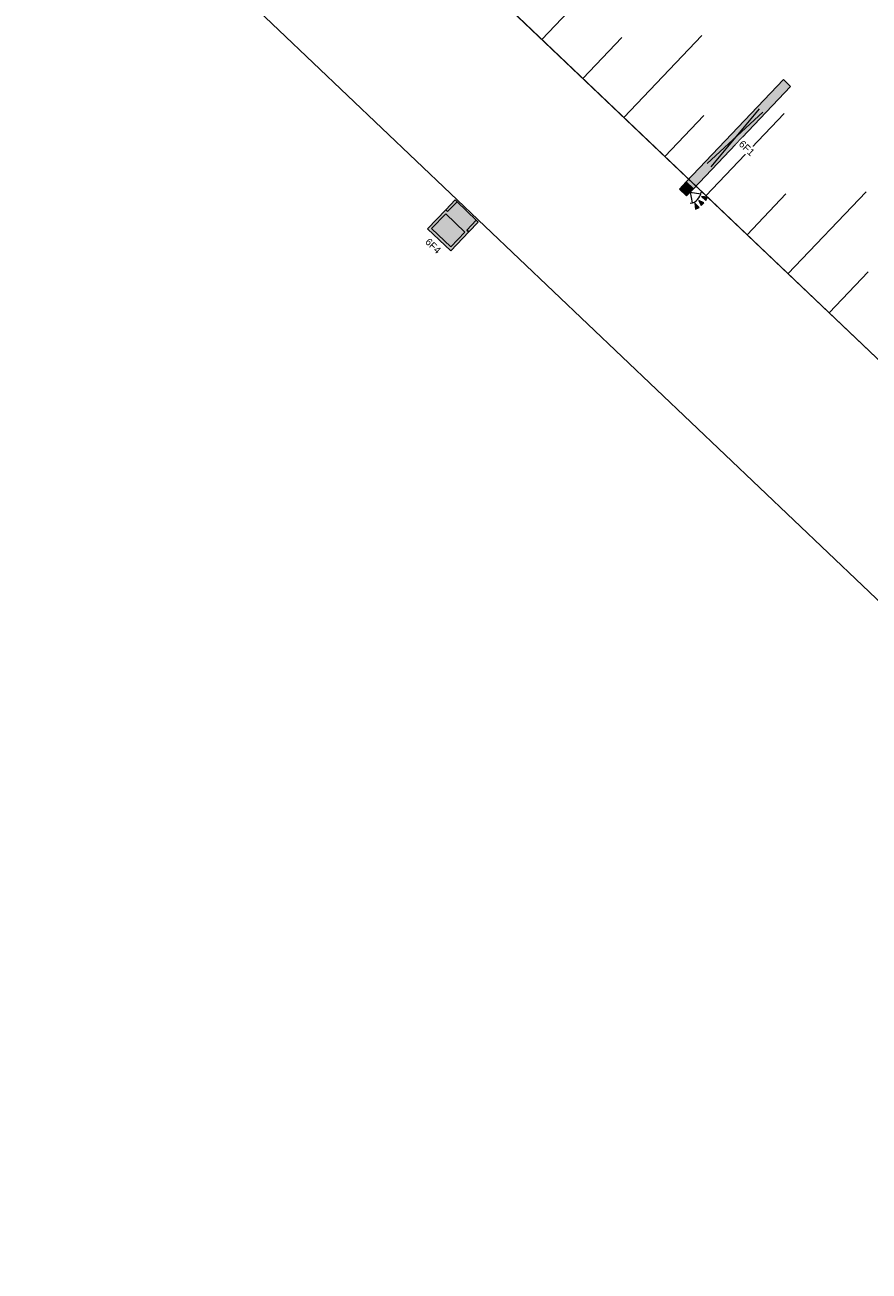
# Model space of a CAD drawing. Header units: metres. Extents: x 32343132.4 to 32343183.8, y 5699224 to 5699274.6.
# Tile 2 of 64: x 32343132.4 to 32343141.3, y 5699241.4 to 5699254.6. Entities that reach past the tile are written whole.
import ezdxf

# ---------------------------------------------------------------- set-up
doc = ezdxf.new("R2010")
doc.units = ezdxf.units.M
for name, color, linetype, lineweight in [('0-1', 7, 'Continuous', 5), ('A-ANNO-NOTE-1', 7, 'Continuous', 5), ('A-ANNO-NOTE-3', 7, 'Continuous', 9), ('A-DETL-GENF', 7, 'Continuous', 18), ('A-DETL-GENF-2', 7, 'Continuous', 50), ('E-LITE-EQPM', 7, 'Continuous', 50), ('E-LITE-EQPM-IDEN', 7, 'Continuous', 9)]:
    doc.layers.add(name, color=color, linetype=linetype, lineweight=lineweight)
for name, color, linetype, lineweight, true_color in [('A-DETL-1', 254, 'Continuous', 18, 0xbebebe), ('A-DETL-GENF-3', 2, 'Continuous', 50, 0xffff00), ('A-DETL-GENF-4', 9, 'Continuous', 50, 0x808080), ('A-MASS-1', 7, 'Continuous', 5, 0xcccccc)]:
    doc.layers.add(name, color=color, linetype=linetype, lineweight=lineweight, true_color=true_color)
doc.styles.add('Arial', font='arial.ttf', dxfattribs={"height": 0.075})

# ---------------------------------------------------------------- blocks, each defined once
blk = doc.blocks.new('Aushub - Aushub-3443405-TGA_190_LP5_GR_EG-TGA-01_G_')
at = {"layer": 'A-MASS-1'}
for p, q in [((60.074, 5.285), (60.901, 6.155)), ((60.509, 4.872), (60.922, 5.307)), ((60.943, 4.458), (61.771, 5.328)), ((61.813, 3.631), (62.64, 4.501)), ((61.378, 4.045), (61.792, 4.479)), ((62.248, 3.218), (62.661, 3.652)), ((62.682, 2.804), (63.509, 3.673)), ((63.117, 2.39), (63.531, 2.825))]:
    blk.add_line(p, q, dxfattribs=at)
blk = doc.blocks.new('ARC_190_LPX_FM_Stellplätze_rvt-1-TGA_190_LP5_GR_EG-TGA-01_G_')
at = {"layer": 'A-MASS-1'}
for p, q in [((32343168.27, 5699225.521), (32343133.784, 5699258.331)), ((32343168.27, 5699225.522), (32343133.785, 5699258.331))]:
    blk.add_line(p, q, dxfattribs=at)
blk.add_blockref('Aushub - Aushub-3443405-TGA_190_LP5_GR_EG-TGA-01_G_', (32343077.767, 5699249.185), dxfattribs=at)
blk = doc.blocks.new('Regiolux Parsa - PSO _ 1500 ETS9 - 2400lm _ 4000K - Feuchtraumleuchte - Bewegungsmelder-V1-TGA_190_LP5_GR_EG-TGA-01_G_')
at = {"layer": 'A-DETL-GENF-2'}
blk.add_hatch(color=256, dxfattribs=at).paths.add_polyline_path([(0.8, 0.052), (0.695, 0.052), (0.695, -0.052), (0.8, -0.052)])
at = {"layer": 'A-DETL-GENF-3'}
blk.add_hatch(color=256, dxfattribs=at).paths.add_polyline_path([(0.695, 0.052), (-0.8, 0.052), (-0.8, -0.052), (0.695, -0.052)])
at = {"layer": 'A-DETL-GENF'}
for p, q in [((-0.8, -0.052), (-0.8, 0.052)), ((-0.8, 0.052), (0.695, 0.052)), ((-0.4, -0.026), (0.4, 0.026)), ((0.4, -0.026), (-0.4, 0.026)), ((0.695, -0.052), (0.695, 0.052)), ((0.695, 0.052), (0.8, 0.052)), ((0.695, 0.052), (0.695, -0.052)), ((0.8, 0.052), (0.8, -0.052)), ((0.695, -0.052), (-0.8, -0.052)), ((0.8, -0.052), (0.695, -0.052))]:
    blk.add_line(p, q, dxfattribs=at)
blk = doc.blocks.new('LnPlus 40-AB7L-LR_18000-730 12G1 - Type catalog-V2-TGA_190_LP5_GR_EG-TGA-01_G_')
at = {"layer": 'A-DETL-GENF-3'}
blk.add_hatch(color=256, dxfattribs=at).paths.add_polyline_path([(-0.141, 0.198), (-0.141, -0.02), (0.141, -0.02), (0.141, 0.198)])
at = {"layer": 'A-DETL-GENF-4'}
h = blk.add_hatch(color=256, dxfattribs=at)
h.paths.add_polyline_path([(-0.17, 0.228), (-0.17, -0.05), (-0.141, -0.05), (-0.141, -0.194), (0.141, -0.194), (0.141, -0.05), (0.17, -0.05), (0.17, 0.228)])
h.paths.add_polyline_path([(0.141, 0.198), (0.141, -0.02), (-0.141, -0.02), (-0.141, 0.198)])
at = {"layer": 'E-LITE-EQPM'}
h = blk.add_hatch(color=256, dxfattribs=at)
h.paths.add_polyline_path([(-0.17, -0.05), (-0.17, -0.194), (-0.141, -0.194), (-0.141, -0.05)])
h.paths.add_polyline_path([(0.141, -0.05), (0.141, -0.194), (0.17, -0.194), (0.17, -0.05)])
at = {"layer": 'A-DETL-GENF'}
for p, q in [((0.17, 0.228), (-0.17, 0.228)), ((-0.17, 0.228), (-0.17, -0.05)), ((0.141, 0.198), (-0.141, 0.198)), ((-0.141, 0.198), (-0.141, -0.02)), ((-0.141, -0.02), (-0.141, 0.198)), ((-0.141, 0.198), (0.141, 0.198)), ((0.141, -0.02), (0.141, 0.198)), ((0.141, 0.198), (0.141, -0.02)), ((0.17, -0.05), (0.17, 0.228)), ((-0.141, -0.05), (-0.17, -0.05)), ((-0.17, -0.05), (-0.17, -0.194)), ((-0.17, -0.05), (-0.141, -0.05)), ((-0.141, -0.02), (0.141, -0.02)), ((0.141, -0.02), (-0.141, -0.02)), ((-0.141, -0.194), (-0.141, -0.05)), ((-0.141, -0.05), (-0.141, -0.194)), ((0.17, -0.05), (0.141, -0.05)), ((0.141, -0.05), (0.141, -0.194)), ((0.141, -0.194), (0.141, -0.05)), ((0.141, -0.05), (0.17, -0.05)), ((0.17, -0.194), (0.17, -0.05)), ((-0.17, -0.194), (-0.141, -0.194)), ((-0.141, -0.194), (0.141, -0.194)), ((0.141, -0.194), (0.17, -0.194))]:
    blk.add_line(p, q, dxfattribs=at)

msp = doc.modelspace()

# ---------------------------------------------------------------- hatches: boundary and pattern name
at = {"layer": 'A-ANNO-NOTE-1'}
for points in [[(32343139.533, 5699252.807), (32343139.578, 5699252.764), (32343139.595, 5699252.802)], [(32343139.47, 5699252.674), (32343139.508, 5699252.693), (32343139.463, 5699252.736)], [(32343139.53, 5699252.712), (32343139.558, 5699252.74), (32343139.504, 5699252.764)]]:
    msp.add_hatch(color=256, dxfattribs=at).paths.add_polyline_path(points)

# ---------------------------------------------------------------- linework, layer by layer
at = {"layer": 'A-ANNO-NOTE-3'}
for p, q in [((32343139.411, 5699252.853), (32343139.434, 5699252.74)), ((32343139.411, 5699252.853), (32343139.525, 5699252.835)), ((32343139.595, 5699252.802), (32343139.533, 5699252.807)), ((32343139.533, 5699252.807), (32343139.578, 5699252.764)), ((32343139.578, 5699252.764), (32343139.595, 5699252.802)), ((32343139.508, 5699252.693), (32343139.463, 5699252.736)), ((32343139.463, 5699252.736), (32343139.47, 5699252.674)), ((32343139.47, 5699252.674), (32343139.508, 5699252.693)), ((32343139.558, 5699252.74), (32343139.504, 5699252.764)), ((32343139.504, 5699252.764), (32343139.53, 5699252.712)), ((32343139.53, 5699252.712), (32343139.558, 5699252.74))]:
    msp.add_line(p, q, dxfattribs=at)
msp.add_ellipse((32343139.397, 5699252.866), major_axis=(-0.076, 0.107), ratio=1, start_param=2.652833, end_param=4.01419, dxfattribs=at)
at = {"layer": 'A-DETL-1'}
msp.add_line((32343132.364, 5699257.129), (32343167.14, 5699224.043), dxfattribs=at)

# ---------------------------------------------------------------- block references
at = {"layer": '0-1'}
msp.add_blockref('ARC_190_LPX_FM_Stellplätze_rvt-1-TGA_190_LP5_GR_EG-TGA-01_G_', (0, 0), dxfattribs=at)
at = {"layer": 'E-LITE-EQPM'}
for name, p, rotation in [('Regiolux Parsa - PSO _ 1500 ETS9 - 2400lm _ 4000K - Feuchtraumleuchte - Bewegungsmelder-V1-TGA_190_LP5_GR_EG-TGA-01_G_', (32343139.888, 5699253.43), 226.4272566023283), ('LnPlus 40-AB7L-LR_18000-730 12G1 - Type catalog-V2-TGA_190_LP5_GR_EG-TGA-01_G_', (32343136.911, 5699252.514), 136.4272566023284)]:
    msp.add_blockref(name, p, dxfattribs=dict(at, rotation=rotation))

# ---------------------------------------------------------------- next in the draw order: texts
at = {"layer": 'E-LITE-EQPM-IDEN', "char_height": 0.075, "width": 0.22447, "attachment_point": 1, "rotation": 316.4273, "style": 'Arial', "bg_fill": 3, "box_fill_scale": 1.25, "bg_fill_color": 256, "bg_fill_true_color": 13158600, "bg_fill_transparency": 0}
for s, insert in [('6F1', (32343139.973, 5699253.41)), ('6F4', (32343136.65, 5699252.374))]:
    msp.add_mtext(s, dxfattribs=dict(at, insert=insert))

# ---------------------------------------------------------------- next in the draw order: texts
at = {"layer": 'E-LITE-EQPM-IDEN', "insert": (32343136.65, 5699252.374), "char_height": 0.075, "width": 0.22447, "attachment_point": 1, "rotation": 316.4273, "style": 'Arial', "bg_fill": 3, "box_fill_scale": 1.25, "bg_fill_color": 256, "bg_fill_true_color": 13158600, "bg_fill_transparency": 0}
msp.add_mtext('6F4', dxfattribs=at)

doc.saveas('drawing.dxf')
